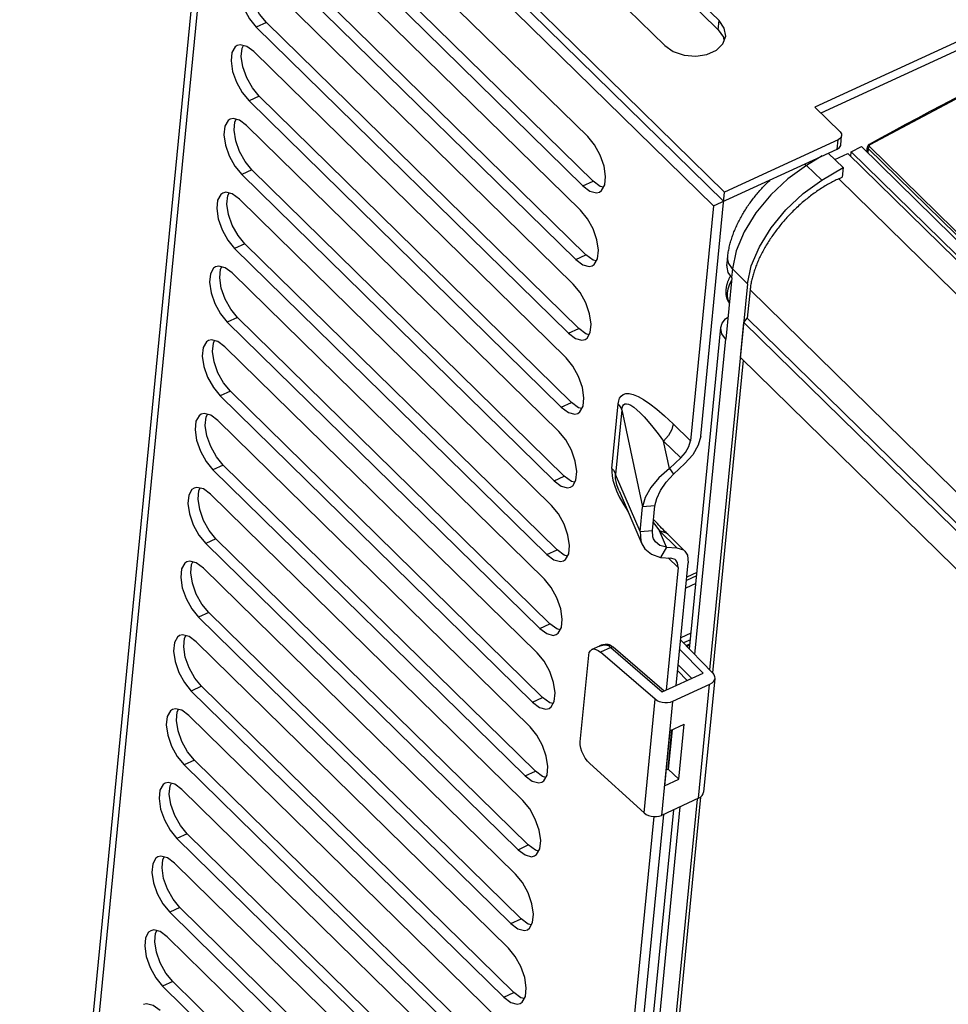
# Model space of a CAD drawing. Extents: x 0 to 594, y 0 to 420.
# Tile 87 of 110: x 485 to 496, y 147 to 159. Entities that reach past the tile are written whole.
import ezdxf

# ---------------------------------------------------------------- set-up
doc = ezdxf.new("R2010")
doc.units = 0
doc.header["$LTSCALE"] = 32.67
doc.layers.get('0').update_dxf_attribs({"linetype": 'CONTINUOUS'})
doc.layers.add('CHAMFERS', color=7, linetype='CONTINUOUS')
doc.layers.add('DATUM_AXIS', color=7, linetype='CONTINUOUS')

msp = doc.modelspace()

# ---------------------------------------------------------------- linework, layer by layer
at = {"color": 7, "linetype": 'CONTINUOUS'}
for p, q in [((487.395, 162.34), (493.159, 156.691)), ((493.095, 158.714), (489.411, 162.324)), ((487.201, 162.267), (484.845, 138.152)), ((493.148, 156.582), (487.384, 162.231)), ((493.084, 158.605), (489.4, 162.216)), ((493.028, 156.527), (487.264, 162.176)), ((488.77, 162.03), (492.454, 158.419)), ((487.861, 160.955), (491.545, 157.344)), ((491.489, 156.764), (487.805, 160.375)), ((491.609, 156.82), (487.925, 160.43)), ((487.776, 160.085), (491.46, 156.475)), ((491.524, 155.95), (487.84, 159.561)), ((491.404, 155.895), (487.72, 159.505)), ((487.691, 159.215), (491.375, 155.605)), ((491.319, 155.025), (487.635, 158.636)), ((491.439, 155.08), (487.755, 158.691)), ((496.096, 158.552), (494.225, 157.693)), ((496.085, 158.443), (494.297, 157.622)), ((487.606, 158.346), (491.29, 154.735)), ((491.354, 154.21), (487.67, 157.821)), ((491.234, 154.155), (487.55, 157.766)), ((494.225, 157.693), (494.522, 157.402)), ((487.521, 157.476), (491.205, 153.865)), ((494.53, 157.246), (494.541, 157.355)), ((494.501, 157.307), (493.159, 156.691)), ((494.655, 157.163), (494.775, 157.226)), ((502.42, 149.733), (494.775, 157.226)), ((494.84, 157.163), (494.846, 157.224)), ((493.028, 156.527), (494.49, 157.198)), ((494.461, 157.074), (494.615, 157.145)), ((523.31, 129.021), (494.615, 157.145)), ((494.65, 157.111), (494.655, 157.163)), ((502.3, 149.671), (494.655, 157.163)), ((491.149, 153.285), (487.465, 156.896)), ((491.269, 153.34), (487.585, 156.951)), ((494.558, 156.981), (494.547, 156.866)), ((494.507, 156.847), (494.547, 156.866)), ((492.878, 153.813), (493.159, 156.691)), ((487.436, 156.606), (491.12, 152.995)), ((493.028, 156.527), (492.758, 153.758)), ((491.184, 152.47), (487.5, 156.081)), ((491.064, 152.415), (487.379, 156.026)), ((487.351, 155.736), (491.035, 152.125)), ((490.979, 151.545), (487.294, 155.156)), ((491.099, 151.6), (487.415, 155.211)), ((487.266, 154.866), (490.95, 151.255)), ((491.014, 150.73), (487.33, 154.341)), ((490.894, 150.675), (487.209, 154.286)), ((487.181, 153.996), (490.865, 150.385)), ((492.509, 153.43), (492.642, 153.555)), ((490.809, 149.805), (487.124, 153.416)), ((490.929, 149.86), (487.245, 153.471)), ((492.509, 153.43), (492.559, 153.364)), ((492.559, 153.364), (492.693, 153.489)), ((491.917, 153.167), (492.185, 152.542)), ((487.096, 153.126), (490.78, 149.515)), ((492.163, 152.686), (492.192, 152.978)), ((492.338, 152.991), (492.192, 152.978)), ((492.31, 152.699), (492.338, 152.991)), ((492.163, 152.686), (492.31, 152.699)), ((490.844, 148.991), (487.16, 152.601)), ((490.724, 148.935), (487.039, 152.546)), ((492.475, 152.504), (492.406, 152.382)), ((492.475, 152.504), (492.596, 152.496)), ((492.406, 152.382), (492.527, 152.374)), ((487.011, 152.256), (490.695, 148.645)), ((492.612, 152.263), (492.47, 150.816)), ((492.59, 150.871), (492.732, 152.319)), ((492.833, 152.204), (492.715, 152.15)), ((492.821, 152.073), (492.702, 152.019)), ((490.639, 148.065), (486.954, 151.676)), ((490.759, 148.121), (487.075, 151.731)), ((486.926, 151.386), (490.61, 147.775)), ((491.683, 151.337), (491.595, 151.297)), ((491.685, 151.338), (491.683, 151.337)), ((492.446, 150.805), (491.847, 151.322)), ((492.643, 151.406), (493.018, 151.021)), ((492.713, 151.333), (492.75, 151.35)), ((491.458, 150.207), (491.558, 151.231)), ((492.342, 150.709), (491.697, 151.265)), ((492.425, 150.796), (492.906, 151.016)), ((492.72, 150.931), (492.607, 151.046)), ((493.044, 150.955), (492.913, 149.614)), ((490.674, 147.251), (486.99, 150.862)), ((492.984, 150.883), (492.547, 150.683)), ((490.554, 147.196), (486.869, 150.806)), ((486.841, 150.516), (490.525, 146.906)), ((492.514, 150.337), (492.685, 150.415)), ((492.622, 149.766), (492.685, 150.415)), ((492.514, 150.337), (492.451, 149.687)), ((492.494, 149.885), (492.539, 150.348)), ((492.541, 150.349), (492.495, 149.886)), ((492.517, 150.103), (492.515, 150.104)), ((490.469, 146.326), (486.784, 149.936)), ((490.589, 146.381), (486.905, 149.992)), ((492.211, 149.369), (491.569, 149.952)), ((492.495, 149.886), (492.469, 149.874)), ((492.495, 149.886), (492.622, 149.766)), ((492.451, 149.687), (492.622, 149.766)), ((486.756, 149.647), (490.44, 146.036)), ((492.836, 149.533), (491.532, 136.194)), ((492.853, 149.541), (492.415, 149.34)), ((492.324, 149.325), (491.018, 135.955)), ((491.138, 136.011), (492.442, 149.352)), ((490.504, 145.511), (486.82, 149.122)), ((490.384, 145.456), (486.699, 149.067)), ((486.671, 148.777), (490.355, 145.166)), ((490.298, 144.586), (486.614, 148.197)), ((490.419, 144.641), (486.735, 148.252)), ((486.586, 147.907), (490.27, 144.296)), ((490.334, 143.771), (486.65, 147.382)), ((490.213, 143.716), (486.529, 147.327))]:
    msp.add_line(p, q, dxfattribs=at)
at = {"color": 9, "linetype": 'CONTINUOUS'}
for p, q in [((487.264, 162.176), (484.898, 137.964)), ((487.755, 158.691), (487.635, 158.636)), ((493.084, 158.605), (493.095, 158.714)), ((487.67, 157.821), (487.55, 157.766)), ((494.49, 157.198), (494.501, 157.307)), ((494.869, 157.226), (502.434, 149.812)), ((494.854, 157.205), (494.849, 157.154)), ((502.418, 149.791), (494.854, 157.205)), ((487.585, 156.951), (487.465, 156.896)), ((491.489, 156.764), (491.609, 156.82)), ((494.507, 156.847), (523.03, 128.892)), ((487.5, 156.081), (487.379, 156.026)), ((491.404, 155.895), (491.524, 155.95)), ((493.461, 155.536), (521.924, 127.639)), ((487.415, 155.211), (487.294, 155.156)), ((491.319, 155.025), (491.439, 155.08)), ((493.171, 154.958), (492.807, 151.237)), ((487.33, 154.341), (487.209, 154.286)), ((491.234, 154.155), (491.354, 154.21)), ((491.83, 153.431), (491.905, 154.193)), ((491.949, 154.123), (491.874, 153.36)), ((491.949, 154.123), (492.192, 152.978)), ((492.555, 153.956), (492.758, 153.758)), ((492.509, 153.43), (492.44, 153.753)), ((492.642, 153.555), (492.44, 153.753)), ((487.245, 153.471), (487.124, 153.416)), ((491.149, 153.285), (491.269, 153.34)), ((492.163, 152.686), (491.874, 153.36)), ((492.475, 152.504), (492.394, 152.694)), ((492.596, 152.496), (492.394, 152.694)), ((487.16, 152.601), (487.039, 152.546)), ((491.064, 152.415), (491.184, 152.47)), ((492.612, 152.263), (492.496, 152.376)), ((492.829, 152.163), (492.711, 152.109)), ((487.075, 151.731), (486.954, 151.676)), ((490.979, 151.545), (491.099, 151.6)), ((492.646, 151.437), (492.764, 151.491)), ((492.756, 151.411), (492.674, 151.374)), ((491.818, 151.321), (491.697, 151.265)), ((491.818, 151.321), (492.425, 150.796)), ((492.906, 151.016), (492.632, 151.298)), ((492.705, 151.342), (492.751, 151.363)), ((492.614, 151.117), (492.772, 150.955)), ((486.99, 150.862), (486.869, 150.806)), ((492.853, 149.541), (492.984, 150.883)), ((490.894, 150.675), (491.014, 150.73)), ((492.211, 149.369), (492.342, 150.709)), ((492.547, 150.683), (492.415, 149.34)), ((486.905, 149.992), (486.784, 149.936)), ((490.809, 149.805), (490.929, 149.86)), ((492.632, 149.439), (492.374, 146.802)), ((486.82, 149.122), (486.699, 149.067)), ((490.724, 148.935), (490.844, 148.991)), ((486.735, 148.252), (486.614, 148.197)), ((490.639, 148.065), (490.759, 148.121)), ((486.65, 147.382), (486.529, 147.327)), ((490.554, 147.196), (490.674, 147.251))]:
    msp.add_line(p, q, dxfattribs=at)
for points in [[(499.876, 159.544), (498.637, 159.065), (497.387, 158.522), (496.132, 157.915), (494.874, 157.247)], [(494.846, 157.224), (494.847, 157.215), (494.854, 157.205)], [(494.869, 157.226), (494.862, 157.22), (494.856, 157.212), (494.854, 157.205)], [(494.864, 157.25), (494.868, 157.25), (494.874, 157.247)], [(494.874, 157.247), (494.867, 157.241), (494.865, 157.233), (494.869, 157.226)], [(493.242, 155.653), (493.236, 155.642), (493.214, 155.593), (493.2, 155.546), (493.192, 155.501)], [(493.192, 155.501), (493.191, 155.46), (493.198, 155.422), (493.211, 155.39), (493.216, 155.384)], [(491.905, 154.193), (491.911, 154.229), (491.922, 154.26), (491.94, 154.285), (491.964, 154.304), (491.996, 154.313), (492.035, 154.313), (492.083, 154.302), (492.139, 154.28), (492.204, 154.244), (492.278, 154.195), (492.361, 154.132), (492.453, 154.053), (492.555, 153.956)], [(491.949, 154.123), (491.952, 154.147), (491.958, 154.168), (491.969, 154.183), (491.984, 154.193), (492.003, 154.195), (492.027, 154.19), (492.056, 154.176), (492.088, 154.154), (492.125, 154.124), (492.166, 154.086), (492.211, 154.039), (492.26, 153.983), (492.315, 153.918), (492.375, 153.841), (492.44, 153.753)], [(491.949, 154.123), (491.939, 154.147), (491.924, 154.171), (491.905, 154.193)], [(492.555, 153.956), (492.538, 153.889), (492.498, 153.819), (492.44, 153.753)], [(491.83, 153.431), (491.829, 153.39), (491.833, 153.344), (491.843, 153.291), (491.86, 153.232), (491.884, 153.168), (491.917, 153.097), (491.958, 153.021), (492.009, 152.939), (492.024, 152.916)], [(491.83, 153.431), (491.849, 153.409), (491.864, 153.385), (491.874, 153.36)], [(491.916, 153.168), (491.906, 153.194), (491.89, 153.237), (491.88, 153.276), (491.874, 153.309), (491.873, 153.337), (491.874, 153.36)], [(492.319, 152.794), (492.35, 152.753), (492.394, 152.694)], [(492.489, 152.655), (492.474, 152.668), (492.394, 152.694)], [(491.683, 151.337), (491.692, 151.341), (491.723, 151.349), (491.76, 151.35)], [(491.769, 151.355), (491.766, 151.354), (491.76, 151.35)], [(491.76, 151.35), (491.771, 151.349), (491.781, 151.346), (491.789, 151.342)], [(491.818, 151.343), (491.812, 151.345), (491.801, 151.346), (491.789, 151.342)], [(491.847, 151.322), (491.84, 151.325), (491.83, 151.325), (491.818, 151.321)]]:
    msp.add_lwpolyline(points, dxfattribs=at)
at = {"color": 7, "linetype": 'CONTINUOUS'}
for points in [[(487.496, 159.289), (487.472, 159.273), (487.434, 159.206), (487.424, 159.106), (487.442, 158.984), (487.487, 158.855), (487.554, 158.734), (487.635, 158.636)], [(487.755, 158.691), (487.675, 158.788), (487.608, 158.909), (487.563, 159.036), (487.544, 159.158), (487.554, 159.259), (487.569, 159.288)], [(497.878, 158.75), (497.735, 158.687), (497.592, 158.623), (497.449, 158.558), (497.306, 158.492), (497.163, 158.426), (497.019, 158.358), (496.876, 158.29), (496.732, 158.221), (496.589, 158.151), (496.445, 158.081), (496.302, 158.009), (496.158, 157.937), (496.014, 157.864), (495.87, 157.79), (495.727, 157.715), (495.583, 157.64), (495.439, 157.563), (495.295, 157.486), (495.152, 157.408), (495.008, 157.33), (494.864, 157.25)], [(493.173, 158.528), (493.157, 158.624), (493.095, 158.714)], [(492.454, 158.419), (492.555, 158.348), (492.682, 158.304), (492.819, 158.291), (492.951, 158.311), (493.063, 158.362), (493.14, 158.437), (493.173, 158.528)], [(493.084, 158.605), (493.146, 158.516), (493.153, 158.474)], [(487.411, 158.419), (487.387, 158.403), (487.349, 158.336), (487.339, 158.236), (487.357, 158.114), (487.402, 157.986), (487.469, 157.864), (487.55, 157.766)], [(487.606, 158.346), (487.523, 158.408), (487.447, 158.427), (487.411, 158.419)], [(487.67, 157.821), (487.59, 157.918), (487.523, 158.039), (487.478, 158.166), (487.459, 158.289), (487.469, 158.389), (487.484, 158.418)], [(487.326, 157.549), (487.302, 157.533), (487.264, 157.466), (487.254, 157.366), (487.272, 157.244), (487.317, 157.116), (487.384, 156.994), (487.465, 156.896)], [(487.521, 157.476), (487.438, 157.538), (487.362, 157.558), (487.326, 157.549)], [(487.585, 156.951), (487.505, 157.049), (487.438, 157.169), (487.393, 157.296), (487.374, 157.419), (487.384, 157.52), (487.399, 157.548)], [(491.684, 156.691), (491.708, 156.707), (491.746, 156.774), (491.756, 156.874), (491.738, 156.996), (491.693, 157.124), (491.626, 157.246), (491.545, 157.344)], [(494.541, 157.355), (494.54, 157.35), (494.527, 157.325), (494.501, 157.307)], [(494.522, 157.402), (494.538, 157.376), (494.541, 157.355)], [(494.49, 157.198), (494.517, 157.217), (494.53, 157.241), (494.53, 157.246)], [(494.864, 157.25), (494.863, 157.25), (494.862, 157.249), (494.861, 157.249), (494.86, 157.248), (494.859, 157.247), (494.858, 157.246), (494.857, 157.245), (494.856, 157.245), (494.855, 157.244), (494.855, 157.243), (494.854, 157.242), (494.853, 157.241), (494.852, 157.24), (494.852, 157.239), (494.851, 157.238), (494.85, 157.237), (494.85, 157.236), (494.849, 157.235), (494.849, 157.234), (494.848, 157.233), (494.848, 157.232), (494.847, 157.231), (494.847, 157.23), (494.847, 157.229), (494.847, 157.228), (494.846, 157.227), (494.846, 157.226), (494.846, 157.225), (494.846, 157.224)], [(491.489, 156.764), (491.572, 156.702), (491.648, 156.683), (491.684, 156.691)], [(491.731, 156.747), (491.693, 156.757), (491.609, 156.82)], [(487.241, 156.679), (487.217, 156.663), (487.179, 156.596), (487.169, 156.496), (487.187, 156.374), (487.232, 156.246), (487.299, 156.124), (487.379, 156.026)], [(487.436, 156.606), (487.353, 156.668), (487.277, 156.688), (487.241, 156.679)], [(487.5, 156.081), (487.42, 156.179), (487.353, 156.299), (487.308, 156.427), (487.289, 156.549), (487.299, 156.65), (487.314, 156.678)], [(491.599, 155.821), (491.623, 155.837), (491.661, 155.904), (491.671, 156.004), (491.653, 156.126), (491.608, 156.255), (491.541, 156.376), (491.46, 156.475)], [(491.646, 155.878), (491.608, 155.887), (491.524, 155.95)], [(491.404, 155.895), (491.487, 155.832), (491.563, 155.813), (491.599, 155.821)], [(487.156, 155.809), (487.132, 155.793), (487.094, 155.727), (487.084, 155.626), (487.102, 155.504), (487.147, 155.376), (487.214, 155.254), (487.294, 155.156)], [(487.351, 155.736), (487.268, 155.798), (487.192, 155.818), (487.156, 155.809)], [(487.415, 155.211), (487.335, 155.309), (487.268, 155.429), (487.223, 155.557), (487.204, 155.679), (487.214, 155.78), (487.229, 155.808)], [(491.514, 154.951), (491.538, 154.967), (491.576, 155.034), (491.586, 155.134), (491.567, 155.256), (491.523, 155.385), (491.456, 155.506), (491.375, 155.605)], [(493.229, 155.701), (493.228, 155.699), (493.225, 155.693), (493.222, 155.687), (493.218, 155.681), (493.215, 155.674), (493.212, 155.668), (493.209, 155.662), (493.206, 155.655), (493.204, 155.649), (493.201, 155.643), (493.199, 155.636), (493.196, 155.63), (493.194, 155.623), (493.192, 155.617), (493.19, 155.611), (493.188, 155.604), (493.186, 155.598), (493.184, 155.591), (493.183, 155.585), (493.181, 155.579), (493.18, 155.572), (493.179, 155.566), (493.178, 155.56), (493.177, 155.553), (493.176, 155.547), (493.175, 155.541)], [(493.175, 155.541), (493.175, 155.535), (493.174, 155.529), (493.174, 155.523), (493.174, 155.517), (493.174, 155.511), (493.174, 155.505), (493.174, 155.5), (493.175, 155.494), (493.175, 155.489), (493.176, 155.483), (493.176, 155.478), (493.177, 155.473), (493.178, 155.467), (493.179, 155.462), (493.18, 155.457), (493.181, 155.452), (493.183, 155.447), (493.184, 155.442), (493.186, 155.438), (493.187, 155.433), (493.189, 155.428), (493.191, 155.424), (493.193, 155.42), (493.195, 155.415), (493.197, 155.411), (493.199, 155.407), (493.202, 155.403), (493.204, 155.399), (493.206, 155.395), (493.209, 155.391), (493.212, 155.387), (493.214, 155.383), (493.216, 155.381)], [(491.319, 155.025), (491.402, 154.962), (491.478, 154.943), (491.514, 154.951)], [(491.561, 155.008), (491.523, 155.017), (491.439, 155.08)], [(487.071, 154.939), (487.047, 154.923), (487.009, 154.857), (486.999, 154.756), (487.017, 154.635), (487.062, 154.506), (487.129, 154.384), (487.209, 154.286)], [(487.266, 154.866), (487.183, 154.928), (487.107, 154.948), (487.071, 154.939)], [(487.33, 154.341), (487.25, 154.439), (487.183, 154.559), (487.138, 154.687), (487.119, 154.809), (487.129, 154.91), (487.144, 154.938)], [(491.429, 154.081), (491.453, 154.098), (491.491, 154.164), (491.501, 154.264), (491.482, 154.386), (491.438, 154.515), (491.371, 154.636), (491.29, 154.735)], [(491.476, 154.138), (491.438, 154.147), (491.354, 154.21)], [(491.234, 154.155), (491.317, 154.092), (491.393, 154.073), (491.429, 154.081)], [(486.986, 154.07), (486.962, 154.053), (486.924, 153.987), (486.914, 153.887), (486.932, 153.765), (486.977, 153.636), (487.044, 153.514), (487.124, 153.416)], [(487.181, 153.996), (487.098, 154.058), (487.021, 154.078), (486.986, 154.07)], [(487.245, 153.471), (487.165, 153.569), (487.098, 153.689), (487.053, 153.817), (487.034, 153.939), (487.044, 154.04), (487.059, 154.068)], [(491.344, 153.211), (491.368, 153.228), (491.406, 153.294), (491.416, 153.394), (491.397, 153.516), (491.353, 153.645), (491.286, 153.767), (491.205, 153.865)], [(492.642, 153.555), (492.699, 153.62), (492.739, 153.691), (492.758, 153.758)], [(492.878, 153.813), (492.849, 153.705), (492.785, 153.592), (492.693, 153.489)], [(492.509, 153.43), (492.385, 153.321), (492.289, 153.205), (492.223, 153.088), (492.192, 152.978)], [(491.149, 153.285), (491.232, 153.222), (491.308, 153.203), (491.344, 153.211)], [(491.391, 153.268), (491.353, 153.277), (491.269, 153.34)], [(492.338, 152.991), (492.359, 153.078), (492.404, 153.172), (492.471, 153.269), (492.559, 153.364)], [(486.901, 153.2), (486.877, 153.183), (486.839, 153.117), (486.829, 153.017), (486.847, 152.895), (486.892, 152.766), (486.959, 152.644), (487.039, 152.546)], [(487.096, 153.126), (487.013, 153.189), (486.936, 153.208), (486.901, 153.2)], [(487.16, 152.601), (487.08, 152.699), (487.013, 152.819), (486.968, 152.947), (486.949, 153.069), (486.959, 153.17), (486.974, 153.198)], [(491.259, 152.341), (491.283, 152.358), (491.321, 152.424), (491.331, 152.524), (491.312, 152.646), (491.268, 152.775), (491.201, 152.897), (491.12, 152.995)], [(492.691, 152.457), (492.471, 152.674), (492.452, 152.692), (492.434, 152.71), (492.417, 152.728), (492.4, 152.746), (492.383, 152.764), (492.368, 152.781), (492.352, 152.798), (492.337, 152.814), (492.323, 152.831), (492.323, 152.831)], [(492.163, 152.686), (492.173, 152.576), (492.185, 152.541)], [(492.323, 152.6), (492.315, 152.624), (492.31, 152.699)], [(492.475, 152.504), (492.398, 152.523), (492.344, 152.565), (492.323, 152.6)], [(491.306, 152.398), (491.268, 152.408), (491.184, 152.47)], [(492.185, 152.541), (492.218, 152.485), (492.297, 152.419), (492.406, 152.382)], [(492.596, 152.496), (492.675, 152.471), (492.691, 152.457)], [(492.691, 152.457), (492.722, 152.409), (492.732, 152.319)], [(487.011, 152.256), (486.928, 152.319), (486.851, 152.338), (486.816, 152.33)], [(491.064, 152.415), (491.147, 152.353), (491.223, 152.333), (491.259, 152.341)], [(492.586, 152.35), (492.576, 152.358), (492.527, 152.374)], [(492.612, 152.263), (492.606, 152.32), (492.586, 152.35)], [(486.816, 152.33), (486.792, 152.313), (486.754, 152.247), (486.744, 152.147), (486.762, 152.025), (486.807, 151.896), (486.874, 151.775), (486.954, 151.676)], [(487.075, 151.731), (486.995, 151.829), (486.928, 151.949), (486.883, 152.077), (486.864, 152.199), (486.873, 152.3), (486.889, 152.328)], [(491.174, 151.472), (491.198, 151.488), (491.236, 151.554), (491.246, 151.655), (491.227, 151.776), (491.183, 151.905), (491.116, 152.027), (491.035, 152.125)], [(490.979, 151.545), (491.062, 151.483), (491.138, 151.463), (491.174, 151.472)], [(491.221, 151.528), (491.183, 151.538), (491.099, 151.6)], [(486.731, 151.46), (486.707, 151.443), (486.669, 151.377), (486.659, 151.277), (486.677, 151.155), (486.722, 151.026), (486.789, 150.905), (486.869, 150.806)], [(486.926, 151.386), (486.843, 151.449), (486.766, 151.468), (486.731, 151.46)], [(486.99, 150.862), (486.91, 150.959), (486.843, 151.08), (486.798, 151.207), (486.779, 151.329), (486.788, 151.43), (486.804, 151.459)], [(491.558, 151.231), (491.564, 151.26), (491.577, 151.282), (491.595, 151.297)], [(491.595, 151.297), (491.616, 151.302), (491.641, 151.298), (491.669, 151.286), (491.697, 151.265)], [(491.769, 151.355), (491.764, 151.355), (491.759, 151.355), (491.754, 151.354), (491.75, 151.354), (491.745, 151.353), (491.74, 151.353), (491.735, 151.352), (491.731, 151.352), (491.726, 151.351), (491.722, 151.35), (491.717, 151.349), (491.713, 151.348), (491.709, 151.347), (491.705, 151.346), (491.7, 151.344), (491.697, 151.343), (491.693, 151.341), (491.689, 151.34), (491.685, 151.338)], [(491.818, 151.343), (491.816, 151.344), (491.814, 151.345), (491.812, 151.346), (491.81, 151.347), (491.808, 151.348), (491.806, 151.348), (491.804, 151.349), (491.802, 151.35), (491.8, 151.351), (491.797, 151.351), (491.795, 151.352), (491.793, 151.352), (491.79, 151.353), (491.788, 151.353), (491.785, 151.354), (491.782, 151.354), (491.78, 151.354), (491.777, 151.355), (491.774, 151.355), (491.772, 151.355), (491.769, 151.355)], [(491.789, 151.342), (491.799, 151.336), (491.808, 151.328), (491.818, 151.321)], [(491.818, 151.343), (491.821, 151.341), (491.825, 151.339), (491.828, 151.336), (491.831, 151.334), (491.835, 151.332), (491.838, 151.329), (491.841, 151.327), (491.844, 151.324), (491.847, 151.322)], [(491.089, 150.602), (491.113, 150.618), (491.151, 150.684), (491.161, 150.785), (491.142, 150.907), (491.097, 151.035), (491.031, 151.157), (490.95, 151.255)], [(493.044, 150.955), (493.039, 150.935), (493.026, 150.915), (493.008, 150.898), (492.984, 150.883)], [(493.018, 151.021), (493.033, 151.001), (493.042, 150.979), (493.044, 150.955)], [(491.136, 150.658), (491.098, 150.668), (491.014, 150.73)], [(486.841, 150.516), (486.758, 150.579), (486.681, 150.598), (486.646, 150.59)], [(490.894, 150.675), (490.977, 150.613), (491.053, 150.593), (491.089, 150.602)], [(492.547, 150.683), (492.518, 150.673), (492.488, 150.667), (492.455, 150.667), (492.423, 150.671), (492.393, 150.679), (492.365, 150.692), (492.342, 150.709)], [(486.646, 150.59), (486.622, 150.574), (486.584, 150.507), (486.574, 150.407), (486.592, 150.285), (486.637, 150.156), (486.704, 150.035), (486.784, 149.936)], [(486.905, 149.992), (486.825, 150.089), (486.758, 150.21), (486.713, 150.337), (486.694, 150.459), (486.703, 150.56), (486.719, 150.589)], [(491.004, 149.732), (491.028, 149.748), (491.066, 149.815), (491.076, 149.915), (491.057, 150.037), (491.012, 150.165), (490.946, 150.287), (490.865, 150.385)], [(491.569, 149.952), (491.541, 149.981), (491.516, 150.015), (491.494, 150.053), (491.476, 150.093), (491.464, 150.134), (491.458, 150.172), (491.458, 150.207)], [(490.809, 149.805), (490.892, 149.743), (490.968, 149.723), (491.004, 149.732)], [(491.051, 149.788), (491.013, 149.798), (490.929, 149.86)], [(486.561, 149.72), (486.536, 149.704), (486.499, 149.637), (486.489, 149.537), (486.507, 149.415), (486.552, 149.287), (486.619, 149.165), (486.699, 149.067)], [(486.756, 149.647), (486.673, 149.709), (486.596, 149.728), (486.561, 149.72)], [(486.82, 149.122), (486.74, 149.219), (486.673, 149.34), (486.628, 149.467), (486.609, 149.59), (486.618, 149.69), (486.634, 149.719)], [(492.853, 149.541), (492.877, 149.555), (492.895, 149.573), (492.907, 149.593), (492.913, 149.614)], [(490.919, 148.862), (490.943, 148.878), (490.981, 148.945), (490.991, 149.045), (490.972, 149.167), (490.927, 149.295), (490.861, 149.417), (490.78, 149.515)], [(492.211, 149.369), (492.234, 149.352), (492.262, 149.339), (492.292, 149.329), (492.324, 149.325), (492.356, 149.325), (492.387, 149.33), (492.415, 149.34)], [(490.966, 148.918), (490.928, 148.928), (490.844, 148.991)], [(486.671, 148.777), (486.588, 148.839), (486.511, 148.859), (486.476, 148.85)], [(490.724, 148.935), (490.807, 148.873), (490.883, 148.853), (490.919, 148.862)], [(486.476, 148.85), (486.451, 148.834), (486.414, 148.767), (486.404, 148.667), (486.422, 148.545), (486.467, 148.417), (486.534, 148.295), (486.614, 148.197)], [(486.735, 148.252), (486.655, 148.35), (486.588, 148.47), (486.543, 148.597), (486.524, 148.72), (486.533, 148.821), (486.549, 148.849)], [(490.834, 147.992), (490.858, 148.008), (490.896, 148.075), (490.906, 148.175), (490.887, 148.297), (490.842, 148.425), (490.776, 148.547), (490.695, 148.645)], [(490.639, 148.065), (490.722, 148.003), (490.798, 147.984), (490.834, 147.992)], [(490.881, 148.048), (490.843, 148.058), (490.759, 148.121)], [(486.391, 147.98), (486.366, 147.964), (486.329, 147.897), (486.319, 147.797), (486.337, 147.675), (486.382, 147.547), (486.449, 147.425), (486.529, 147.327)], [(486.586, 147.907), (486.503, 147.969), (486.426, 147.989), (486.391, 147.98)], [(486.65, 147.382), (486.57, 147.48), (486.503, 147.6), (486.458, 147.728), (486.439, 147.85), (486.448, 147.951), (486.464, 147.979)], [(490.749, 147.122), (490.773, 147.138), (490.811, 147.205), (490.821, 147.305), (490.802, 147.427), (490.757, 147.556), (490.691, 147.677), (490.61, 147.775)], [(490.796, 147.179), (490.757, 147.188), (490.674, 147.251)], [(486.501, 147.037), (486.418, 147.099), (486.341, 147.119), (486.306, 147.11)], [(490.554, 147.196), (490.637, 147.133), (490.713, 147.114), (490.749, 147.122)]]:
    msp.add_lwpolyline(points, dxfattribs=at)
at = {"layer": 'CHAMFERS', "color": 7, "linetype": 'CONTINUOUS'}
for p, q in [((493.461, 155.536), (493.428, 155.202)), ((493.348, 154.74), (493.389, 155.153)), ((493.389, 155.153), (493.428, 155.202)), ((493.389, 155.153), (521.873, 127.236)), ((493.428, 155.202), (521.881, 127.316)), ((493.38, 154.709), (493.019, 151.019)), ((521.833, 126.822), (493.348, 154.74)), ((492.876, 149.554), (492.564, 146.358))]:
    msp.add_line(p, q, dxfattribs=at)
at = {"layer": 'DATUM_AXIS', "color": 9, "linetype": 'CONTINUOUS'}
for p, q in [((494.312, 157.116), (494.126, 157.003)), ((494.104, 157.021), (494.126, 157.003)), ((494.126, 157.003), (494.307, 156.829)), ((493.252, 155.787), (493.242, 155.683)), ((493.429, 155.607), (493.252, 155.787))]:
    msp.add_line(p, q, dxfattribs=at)
at = {"layer": 'DATUM_AXIS', "color": 7, "linetype": 'CONTINUOUS'}
for p, q in [((494.383, 157.149), (494.558, 156.981)), ((494.307, 156.829), (494.558, 156.981)), ((493.187, 155.819), (493.197, 155.923)), ((493.429, 155.607), (492.984, 151.055)), ((493.245, 155.68), (493.174, 154.955)), ((493.245, 155.68), (493.242, 155.683)), ((492.745, 151.301), (493.116, 155.094)), ((493.174, 154.955), (493.171, 154.958)), ((492.319, 146.939), (492.56, 149.406))]:
    msp.add_line(p, q, dxfattribs=at)
at = {"layer": 'DATUM_AXIS', "color": 9, "linetype": 'CONTINUOUS'}
for points in [[(494.126, 157.003), (493.908, 156.848), (493.706, 156.659), (493.53, 156.446), (493.392, 156.222), (493.297, 155.998), (493.252, 155.787)], [(493.252, 155.787), (493.211, 155.846), (493.196, 155.91), (493.197, 155.923)]]:
    msp.add_lwpolyline(points, dxfattribs=at)
at = {"layer": 'DATUM_AXIS', "color": 7, "linetype": 'CONTINUOUS'}
for points in [[(493.197, 155.923), (493.198, 155.938), (493.2, 155.952), (493.202, 155.967), (493.204, 155.982), (493.207, 155.996), (493.21, 156.011), (493.213, 156.026), (493.216, 156.041), (493.219, 156.056), (493.223, 156.071), (493.227, 156.086), (493.231, 156.101), (493.235, 156.116), (493.24, 156.131), (493.244, 156.146), (493.249, 156.161), (493.254, 156.176), (493.26, 156.191), (493.265, 156.205), (493.271, 156.22), (493.277, 156.235), (493.283, 156.25), (493.289, 156.265), (493.296, 156.28), (493.303, 156.294), (493.309, 156.309), (493.316, 156.324), (493.324, 156.338), (493.331, 156.353), (493.339, 156.367), (493.346, 156.382), (493.354, 156.396), (493.362, 156.41), (493.37, 156.425), (493.379, 156.439), (493.387, 156.453), (493.396, 156.467), (493.405, 156.481), (493.414, 156.495), (493.423, 156.509), (493.432, 156.523), (493.441, 156.536), (493.451, 156.55), (493.461, 156.563), (493.47, 156.577), (493.48, 156.59), (493.49, 156.604), (493.501, 156.617), (493.511, 156.63), (493.521, 156.643), (493.532, 156.656), (493.543, 156.669), (493.553, 156.682), (493.564, 156.695), (493.575, 156.707), (493.586, 156.72), (493.598, 156.732), (493.609, 156.745), (493.621, 156.757), (493.632, 156.769), (493.644, 156.781), (493.656, 156.793), (493.668, 156.805), (493.68, 156.816), (493.692, 156.828), (493.698, 156.834)], [(493.429, 155.607), (493.475, 155.82), (493.57, 156.045), (493.709, 156.27), (493.884, 156.482), (494.087, 156.672), (494.307, 156.829)], [(494.507, 156.847), (494.492, 156.84), (494.478, 156.833), (494.463, 156.826), (494.449, 156.819), (494.434, 156.811), (494.42, 156.804), (494.405, 156.796), (494.39, 156.788), (494.376, 156.779), (494.361, 156.771), (494.347, 156.762), (494.332, 156.753), (494.318, 156.744), (494.303, 156.735), (494.289, 156.726), (494.274, 156.716), (494.26, 156.707), (494.246, 156.697), (494.231, 156.687), (494.217, 156.676), (494.203, 156.666), (494.189, 156.656), (494.175, 156.645), (494.16, 156.634), (494.146, 156.623), (494.133, 156.612), (494.119, 156.601), (494.105, 156.589), (494.091, 156.578), (494.077, 156.566), (494.064, 156.554), (494.05, 156.542), (494.037, 156.53), (494.024, 156.518), (494.01, 156.506), (493.997, 156.493), (493.984, 156.481), (493.971, 156.468), (493.958, 156.455), (493.946, 156.442), (493.933, 156.429), (493.921, 156.416), (493.908, 156.403), (493.896, 156.39), (493.884, 156.376), (493.872, 156.363), (493.86, 156.349), (493.848, 156.336), (493.836, 156.322), (493.825, 156.308), (493.813, 156.294), (493.802, 156.28), (493.791, 156.266), (493.78, 156.252), (493.769, 156.238), (493.759, 156.224), (493.748, 156.209), (493.738, 156.195), (493.728, 156.181), (493.718, 156.166), (493.708, 156.152), (493.698, 156.137), (493.688, 156.123), (493.679, 156.108), (493.67, 156.093), (493.661, 156.079), (493.652, 156.064), (493.643, 156.049), (493.635, 156.035), (493.626, 156.02), (493.618, 156.005), (493.61, 155.991), (493.602, 155.976), (493.595, 155.961), (493.587, 155.946), (493.58, 155.932), (493.573, 155.917), (493.566, 155.902), (493.56, 155.888), (493.553, 155.873), (493.547, 155.858), (493.541, 155.844), (493.535, 155.829), (493.529, 155.815), (493.524, 155.8), (493.519, 155.786), (493.514, 155.771), (493.509, 155.757), (493.504, 155.742), (493.5, 155.728), (493.496, 155.714), (493.492, 155.7), (493.488, 155.686), (493.484, 155.672), (493.481, 155.658), (493.478, 155.644), (493.475, 155.63), (493.472, 155.616), (493.47, 155.603), (493.467, 155.589), (493.465, 155.576), (493.464, 155.562), (493.462, 155.549), (493.461, 155.536)], [(493.187, 155.819), (493.186, 155.806), (493.2, 155.742), (493.242, 155.683)], [(493.116, 155.094), (493.13, 155.143), (493.171, 155.197), (493.2, 155.216)], [(493.171, 154.958), (493.129, 155.017), (493.115, 155.081), (493.116, 155.094)]]:
    msp.add_lwpolyline(points, dxfattribs=at)

doc.saveas('drawing.dxf')
